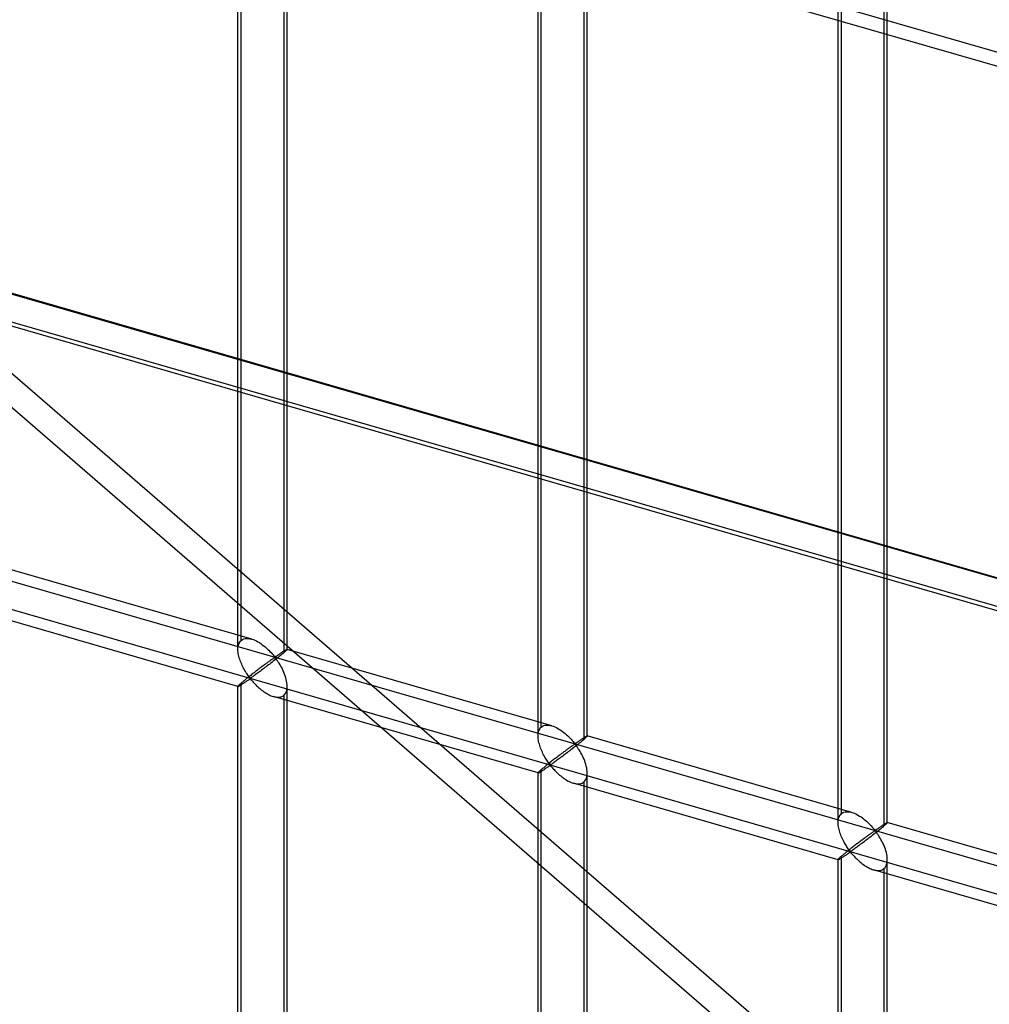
# Model space of a CAD drawing. Header units: millimetres. Extents: x -527 to 557, y -623 to 637.
# Tile 30 of 80: x -141 to -42, y 156 to 256. Entities that reach past the tile are written whole.
import ezdxf

# ---------------------------------------------------------------- set-up
doc = ezdxf.new("R2010")
doc.units = ezdxf.units.MM
doc.layers.add('MAIN-1', color=7, linetype='Continuous')
doc.layers.add('MAIN-2', color=7, linetype='Continuous')

msp = doc.modelspace()

# ---------------------------------------------------------------- linework, layer by layer
at = {"layer": 'MAIN-1'}
for p, q in [((261.54, 165.54), (-526.54, 393.04)), ((-470.25, 320.5), (205.25, 125.5))]:
    msp.add_line(p, q, dxfattribs=at)
at = {"layer": 'MAIN-2'}
for p, q in [((259.71, 164.63), (-519.71, 389.63)), ((207.75, 127.67), (-467.75, 322.67)), ((206.33, 128), (-464.84, 321.75)), ((-464.07, 318.3), (207.1, 124.55)), ((-118.66, 192.38), (-118.66, 310.59)), ((-118.33, 193.29), (-118.33, 310.93)), ((-113.66, 192.38), (-113.66, 310.59)), ((-114, 309.68), (-114, 192.04)), ((-237.24, 303.22), (-10.35, 106.72)), ((-87.84, 184.49), (-87.84, 302.12)), ((-12.48, 105.07), (-239.37, 301.57)), ((-88.17, 183.57), (-88.17, 301.79)), ((-83.17, 183.57), (-83.17, 301.79)), ((-83.51, 300.87), (-83.51, 183.24)), ((-57.34, 175.69), (-57.34, 293.32)), ((-57.68, 174.77), (-57.68, 292.99)), ((-53.02, 292.07), (-53.02, 174.44)), ((-52.68, 174.77), (-52.68, 292.99)), ((-175.9, 209.19), (555.9, -2.06)), ((526.54, 3.52), (-176.23, 206.4)), ((-117.27, 193.42), (-144.16, 201.18)), ((-118.66, 188.62), (-145.55, 196.38)), ((-118.53, 193.02), (-118.48, 193.12)), ((-118.48, 193.12), (-118.41, 193.21)), ((-118.41, 193.21), (-118.33, 193.29)), ((-118.33, 193.29), (-118.21, 193.37)), ((-118.21, 193.37), (-118.08, 193.44)), ((-118.08, 193.44), (-117.93, 193.47)), ((-117.93, 193.47), (-117.78, 193.49)), ((-117.78, 193.49), (-117.61, 193.49)), ((-117.61, 193.49), (-117.44, 193.46)), ((-117.44, 193.46), (-117.26, 193.42)), ((-117.26, 193.42), (-117.1, 193.37)), ((-117.1, 193.37), (-116.95, 193.3)), ((-116.95, 193.3), (-116.79, 193.23)), ((-116.79, 193.23), (-116.64, 193.15)), ((-116.64, 193.15), (-116.49, 193.06)), ((-116.49, 193.06), (-116.34, 192.96)), ((-118.66, 192.51), (-118.64, 192.65)), ((-118.66, 192.36), (-118.66, 192.51)), ((-118.66, 192.23), (-118.66, 192.36)), ((-118.65, 192.09), (-118.66, 192.23)), ((-118.63, 191.95), (-118.65, 192.09)), ((-118.64, 192.65), (-118.62, 192.78)), ((-118.62, 192.78), (-118.58, 192.9)), ((-118.58, 192.9), (-118.53, 193.02)), ((-116.34, 192.96), (-116.19, 192.85)), ((-116.19, 192.85), (-116.05, 192.74)), ((-116.05, 192.74), (-115.91, 192.63)), ((-115.91, 192.63), (-115.77, 192.51)), ((-115.77, 192.51), (-115.65, 192.4)), ((-115.65, 192.4), (-115.52, 192.28)), ((-115.52, 192.28), (-115.41, 192.16)), ((-115.41, 192.16), (-115.3, 192.05)), ((-115.3, 192.05), (-115.2, 191.93)), ((-114.28, 192.03), (-114.23, 192.06)), ((-114.23, 192.06), (-114.18, 192.09)), ((-114.18, 192.09), (-114.14, 192.12)), ((-114.14, 192.12), (-114.09, 192.15)), ((-114.09, 192.15), (-114.05, 192.18)), ((-114, 192.04), (-114.08, 191.97)), ((-114.05, 192.18), (-114.01, 192.2)), ((-114.01, 192.2), (-113.97, 192.23)), ((-113.94, 192.09), (-114, 192.04)), ((-113.97, 192.23), (-113.93, 192.25)), ((-113.89, 192.14), (-113.94, 192.09)), ((-113.93, 192.25), (-113.89, 192.27)), ((-113.89, 192.27), (-113.86, 192.29)), ((-113.84, 192.18), (-113.89, 192.14)), ((-113.86, 192.29), (-113.83, 192.31)), ((-113.8, 192.22), (-113.84, 192.18)), ((-113.83, 192.31), (-113.8, 192.33)), ((-113.8, 192.33), (-113.77, 192.34)), ((-113.76, 192.26), (-113.8, 192.22)), ((-113.77, 192.34), (-113.75, 192.36)), ((-113.73, 192.29), (-113.76, 192.26)), ((-113.75, 192.36), (-113.73, 192.37)), ((-113.73, 192.37), (-113.71, 192.37)), ((-113.71, 192.31), (-113.73, 192.29)), ((-113.71, 192.37), (-113.69, 192.38)), ((-113.69, 192.34), (-113.71, 192.31)), ((-113.69, 192.38), (-113.68, 192.38)), ((-113.67, 192.35), (-113.69, 192.34)), ((-113.68, 192.38), (-113.67, 192.38)), ((-113.67, 192.38), (-113.67, 192.38)), ((-113.67, 192.38), (-113.67, 192.38)), ((-113.67, 192.38), (-113.67, 192.38)), ((-113.67, 192.38), (-113.67, 192.38)), ((-113.67, 192.38), (-113.66, 192.38)), ((-113.66, 192.38), (-113.67, 192.37)), ((-86.78, 184.62), (-113.67, 192.38)), ((-113.67, 192.37), (-113.67, 192.35)), ((-113.66, 192.38), (-113.66, 192.38)), ((-118.6, 191.82), (-118.63, 191.95)), ((-118.57, 191.68), (-118.6, 191.82)), ((-118.53, 191.54), (-118.57, 191.68)), ((-118.49, 191.41), (-118.53, 191.54)), ((-118.45, 191.27), (-118.49, 191.41)), ((-118.4, 191.13), (-118.45, 191.27)), ((-118.34, 191), (-118.4, 191.13)), ((-115.66, 191.04), (-115.73, 190.99)), ((-115.6, 191.09), (-115.66, 191.04)), ((-115.53, 191.13), (-115.6, 191.09)), ((-115.46, 191.18), (-115.53, 191.13)), ((-115.4, 191.23), (-115.46, 191.18)), ((-115.34, 191.27), (-115.4, 191.23)), ((-115.28, 191.31), (-115.34, 191.27)), ((-115.19, 191.08), (-115.32, 190.98)), ((-115.23, 191.35), (-115.28, 191.31)), ((-115.17, 191.39), (-115.23, 191.35)), ((-115.2, 191.93), (-115.1, 191.83)), ((-115.07, 191.17), (-115.19, 191.08)), ((-115.12, 191.42), (-115.17, 191.39)), ((-115.07, 191.46), (-115.12, 191.42)), ((-115.1, 191.83), (-115.02, 191.73)), ((-115.03, 191.49), (-115.07, 191.46)), ((-114.94, 191.27), (-115.07, 191.17)), ((-114.98, 191.51), (-115.03, 191.49)), ((-115.02, 191.73), (-114.91, 191.64)), ((-114.91, 191.52), (-114.98, 191.51)), ((-114.82, 191.37), (-114.94, 191.27)), ((-114.91, 191.64), (-114.85, 191.65)), ((-114.81, 191.43), (-114.91, 191.52)), ((-114.85, 191.65), (-114.8, 191.68)), ((-114.7, 191.46), (-114.82, 191.37)), ((-114.73, 191.33), (-114.81, 191.43)), ((-114.8, 191.68), (-114.76, 191.7)), ((-114.76, 191.7), (-114.71, 191.73)), ((-114.65, 191.22), (-114.73, 191.33)), ((-114.71, 191.73), (-114.66, 191.77)), ((-114.58, 191.56), (-114.7, 191.46)), ((-114.66, 191.77), (-114.62, 191.8)), ((-114.57, 191.09), (-114.65, 191.22)), ((-114.62, 191.8), (-114.57, 191.83)), ((-114.47, 191.65), (-114.58, 191.56)), ((-114.57, 191.83), (-114.52, 191.86)), ((-114.48, 190.96), (-114.57, 191.09)), ((-114.52, 191.86), (-114.47, 191.9)), ((-114.47, 191.9), (-114.42, 191.93)), ((-114.36, 191.73), (-114.47, 191.65)), ((-114.42, 191.93), (-114.37, 191.96)), ((-114.37, 191.96), (-114.33, 191.99)), ((-114.26, 191.82), (-114.36, 191.73)), ((-114.33, 191.99), (-114.28, 192.03)), ((-114.17, 191.9), (-114.26, 191.82)), ((-114.08, 191.97), (-114.17, 191.9)), ((-118.28, 190.86), (-118.34, 191)), ((-118.22, 190.73), (-118.28, 190.86)), ((-118.16, 190.6), (-118.22, 190.73)), ((-118.1, 190.48), (-118.16, 190.6)), ((-118.03, 190.36), (-118.1, 190.48)), ((-117.96, 190.24), (-118.03, 190.36)), ((-117.9, 190.12), (-117.96, 190.24)), ((-117.83, 190.01), (-117.9, 190.12)), ((-116.93, 190.08), (-117.02, 190.01)), ((-116.85, 190.15), (-116.93, 190.08)), ((-116.77, 190.21), (-116.85, 190.15)), ((-116.68, 190.27), (-116.77, 190.21)), ((-116.6, 190.34), (-116.68, 190.27)), ((-116.51, 190.4), (-116.6, 190.34)), ((-116.48, 190.1), (-116.58, 190.02)), ((-116.43, 190.46), (-116.51, 190.4)), ((-116.37, 190.18), (-116.48, 190.1)), ((-116.35, 190.53), (-116.43, 190.46)), ((-116.26, 190.26), (-116.37, 190.18)), ((-116.27, 190.59), (-116.35, 190.53)), ((-116.19, 190.65), (-116.27, 190.59)), ((-116.15, 190.35), (-116.26, 190.26)), ((-116.11, 190.71), (-116.19, 190.65)), ((-116.03, 190.43), (-116.15, 190.35)), ((-116.03, 190.77), (-116.11, 190.71)), ((-115.95, 190.82), (-116.03, 190.77)), ((-115.92, 190.52), (-116.03, 190.43)), ((-115.88, 190.88), (-115.95, 190.82)), ((-115.8, 190.61), (-115.92, 190.52)), ((-115.8, 190.93), (-115.88, 190.88)), ((-115.73, 190.99), (-115.8, 190.93)), ((-115.68, 190.7), (-115.8, 190.61)), ((-115.56, 190.79), (-115.68, 190.7)), ((-115.44, 190.88), (-115.56, 190.79)), ((-115.32, 190.98), (-115.44, 190.88)), ((-114.39, 190.82), (-114.48, 190.96)), ((-114.31, 190.67), (-114.39, 190.82)), ((-114.22, 190.52), (-114.31, 190.67)), ((-114.14, 190.36), (-114.22, 190.52)), ((-114.07, 190.19), (-114.14, 190.36)), ((-113.99, 190.02), (-114.07, 190.19)), ((-118.21, 189.06), (-118.27, 189.01)), ((-118.15, 189.11), (-118.21, 189.06)), ((-118.08, 189.17), (-118.15, 189.11)), ((-118.01, 189.22), (-118.08, 189.17)), ((-118.03, 188.99), (-117.96, 189.03)), ((-117.94, 189.28), (-118.01, 189.22)), ((-117.96, 189.03), (-117.89, 189.08)), ((-117.87, 189.35), (-117.94, 189.28)), ((-117.89, 189.08), (-117.82, 189.13)), ((-117.79, 189.41), (-117.87, 189.35)), ((-117.76, 189.91), (-117.83, 190.01)), ((-117.82, 189.13), (-117.75, 189.17)), ((-117.71, 189.47), (-117.79, 189.41)), ((-117.69, 189.81), (-117.76, 189.91)), ((-117.75, 189.17), (-117.69, 189.22)), ((-117.62, 189.54), (-117.71, 189.47)), ((-117.63, 189.72), (-117.69, 189.81)), ((-117.69, 189.22), (-117.62, 189.26)), ((-117.56, 189.63), (-117.63, 189.72)), ((-117.54, 189.61), (-117.62, 189.54)), ((-117.62, 189.26), (-117.56, 189.3)), ((-117.5, 189.55), (-117.56, 189.63)), ((-117.56, 189.3), (-117.5, 189.34)), ((-117.46, 189.67), (-117.54, 189.61)), ((-117.42, 189.48), (-117.5, 189.55)), ((-117.5, 189.34), (-117.41, 189.36)), ((-117.37, 189.74), (-117.46, 189.67)), ((-117.33, 189.5), (-117.42, 189.48)), ((-117.41, 189.36), (-117.33, 189.29)), ((-117.28, 189.81), (-117.37, 189.74)), ((-117.26, 189.54), (-117.33, 189.5)), ((-117.33, 189.29), (-117.26, 189.22)), ((-117.19, 189.88), (-117.28, 189.81)), ((-117.19, 189.58), (-117.26, 189.54)), ((-117.26, 189.22), (-117.19, 189.14)), ((-117.11, 189.95), (-117.19, 189.88)), ((-117.12, 189.63), (-117.19, 189.58)), ((-117.19, 189.14), (-117.12, 189.05)), ((-117.04, 189.69), (-117.12, 189.63)), ((-117.12, 189.05), (-117.04, 188.97)), ((-117.02, 190.01), (-117.11, 189.95)), ((-116.96, 189.75), (-117.04, 189.69)), ((-116.87, 189.81), (-116.96, 189.75)), ((-116.78, 189.88), (-116.87, 189.81)), ((-116.68, 189.95), (-116.78, 189.88)), ((-116.58, 190.02), (-116.68, 189.95)), ((-113.92, 189.85), (-113.99, 190.02)), ((-113.86, 189.68), (-113.92, 189.85)), ((-113.81, 189.5), (-113.86, 189.68)), ((-113.76, 189.33), (-113.81, 189.5)), ((-113.72, 189.16), (-113.76, 189.33)), ((-113.69, 188.98), (-113.72, 189.16)), ((-118.64, 188.66), (-118.66, 188.64)), ((-118.66, 188.64), (-118.66, 188.62)), ((-118.66, 70.41), (-118.66, 188.63)), ((-118.66, 188.62), (-118.66, 188.62)), ((-118.66, 188.62), (-118.66, 188.62)), ((-118.66, 188.62), (-118.66, 188.62)), ((-118.66, 188.62), (-118.66, 188.62)), ((-118.66, 188.62), (-118.66, 188.62)), ((-118.66, 188.62), (-118.66, 188.62)), ((-118.66, 188.62), (-118.64, 188.62)), ((-118.62, 188.69), (-118.64, 188.66)), ((-118.64, 188.62), (-118.62, 188.62)), ((-118.58, 188.73), (-118.62, 188.69)), ((-118.62, 188.62), (-118.6, 188.64)), ((-118.6, 188.64), (-118.57, 188.65)), ((-118.53, 188.77), (-118.58, 188.73)), ((-118.57, 188.65), (-118.53, 188.67)), ((-118.48, 188.83), (-118.53, 188.77)), ((-118.53, 188.67), (-118.49, 188.69)), ((-118.49, 188.69), (-118.44, 188.72)), ((-118.41, 188.89), (-118.48, 188.83)), ((-118.44, 188.72), (-118.39, 188.75)), ((-118.33, 188.96), (-118.41, 188.89)), ((-118.39, 188.75), (-118.34, 188.79)), ((-118.34, 188.79), (-118.28, 188.82)), ((-118.27, 189.01), (-118.33, 188.96)), ((-118.33, 71.33), (-118.33, 188.96)), ((-118.28, 188.82), (-118.22, 188.86)), ((-118.22, 188.86), (-118.16, 188.9)), ((-118.16, 188.9), (-118.09, 188.95)), ((-118.09, 188.95), (-118.03, 188.99)), ((-117.04, 188.97), (-116.95, 188.88)), ((-116.95, 188.88), (-116.86, 188.78)), ((-116.86, 188.78), (-116.77, 188.69)), ((-116.77, 188.69), (-116.67, 188.6)), ((-116.67, 188.6), (-116.58, 188.51)), ((-116.58, 188.51), (-116.47, 188.42)), ((-116.47, 188.42), (-116.37, 188.33)), ((-116.37, 188.33), (-116.26, 188.24)), ((-116.26, 188.24), (-116.14, 188.15)), ((-116.14, 188.15), (-116.03, 188.07)), ((-116.03, 188.07), (-115.91, 187.99)), ((-113.81, 187.95), (-113.74, 188.1)), ((-113.74, 188.1), (-113.7, 188.27)), ((-113.7, 188.27), (-113.67, 188.45)), ((-113.67, 188.81), (-113.69, 188.98)), ((-113.66, 188.64), (-113.67, 188.81)), ((-113.67, 188.45), (-113.66, 188.64)), ((-113.66, 70.41), (-113.66, 188.63)), ((-115.91, 187.99), (-115.79, 187.92)), ((-115.79, 187.92), (-115.67, 187.85)), ((-115.67, 187.85), (-115.56, 187.78)), ((-115.56, 187.78), (-115.44, 187.72)), ((-115.44, 187.72), (-115.31, 187.67)), ((-115.31, 187.67), (-115.19, 187.62)), ((-115.19, 187.62), (-115.06, 187.58)), ((-115.06, 187.58), (-114.93, 187.55)), ((-88.17, 179.82), (-115.06, 187.58)), ((-114.93, 187.55), (-114.79, 187.52)), ((-114.79, 187.52), (-114.66, 187.51)), ((-114.66, 187.51), (-114.53, 187.51)), ((-114.53, 187.51), (-114.41, 187.52)), ((-114.41, 187.52), (-114.29, 187.55)), ((-114.29, 187.55), (-114.19, 187.59)), ((-114.19, 187.59), (-114.09, 187.64)), ((-114.09, 187.64), (-114, 187.71)), ((-114, 187.71), (-113.9, 187.82)), ((-114, 187.71), (-114, 70.08)), ((-113.9, 187.82), (-113.81, 187.95)), ((-88.13, 183.98), (-88.09, 184.1)), ((-88.09, 184.1), (-88.04, 184.21)), ((-88.04, 184.21), (-87.98, 184.32)), ((-87.98, 184.32), (-87.92, 184.41)), ((-87.92, 184.41), (-87.84, 184.49)), ((-87.84, 184.49), (-87.72, 184.57)), ((-87.72, 184.57), (-87.59, 184.63)), ((-87.59, 184.63), (-87.44, 184.67)), ((-87.44, 184.67), (-87.29, 184.69)), ((-87.29, 184.69), (-87.12, 184.69)), ((-87.12, 184.69), (-86.95, 184.66)), ((-86.95, 184.66), (-86.77, 184.62)), ((-86.77, 184.62), (-86.61, 184.56)), ((-86.61, 184.56), (-86.45, 184.5)), ((-86.45, 184.5), (-86.3, 184.43)), ((-86.3, 184.43), (-86.15, 184.35)), ((-86.15, 184.35), (-86, 184.25)), ((-86, 184.25), (-85.85, 184.16)), ((-85.85, 184.16), (-85.7, 184.05)), ((-85.7, 184.05), (-85.55, 183.94)), ((-88.17, 183.71), (-88.15, 183.84)), ((-88.17, 183.56), (-88.17, 183.71)), ((-88.17, 183.43), (-88.17, 183.56)), ((-88.15, 183.29), (-88.17, 183.43)), ((-88.15, 183.84), (-88.13, 183.98)), ((-88.13, 183.15), (-88.15, 183.29)), ((-88.11, 183.01), (-88.13, 183.15)), ((-85.55, 183.94), (-85.42, 183.83)), ((-85.42, 183.83), (-85.28, 183.71)), ((-85.28, 183.71), (-85.15, 183.59)), ((-85.15, 183.59), (-85.03, 183.48)), ((-85.03, 183.48), (-84.92, 183.36)), ((-84.92, 183.36), (-84.81, 183.24)), ((-84.81, 183.24), (-84.71, 183.13)), ((-84.71, 183.13), (-84.61, 183.03)), ((-84.08, 183.03), (-84.03, 183.06)), ((-84.03, 183.06), (-83.98, 183.09)), ((-83.98, 183.09), (-83.93, 183.13)), ((-83.93, 183.13), (-83.88, 183.16)), ((-83.88, 183.16), (-83.83, 183.19)), ((-83.83, 183.19), (-83.79, 183.22)), ((-83.79, 183.22), (-83.74, 183.26)), ((-83.68, 183.1), (-83.77, 183.02)), ((-83.74, 183.26), (-83.69, 183.29)), ((-83.69, 183.29), (-83.65, 183.32)), ((-83.59, 183.17), (-83.68, 183.1)), ((-83.65, 183.32), (-83.6, 183.35)), ((-83.6, 183.35), (-83.56, 183.37)), ((-83.51, 183.24), (-83.59, 183.17)), ((-83.56, 183.37), (-83.52, 183.4)), ((-83.52, 183.4), (-83.48, 183.43)), ((-83.45, 183.29), (-83.51, 183.24)), ((-83.48, 183.43), (-83.44, 183.45)), ((-83.4, 183.34), (-83.45, 183.29)), ((-83.44, 183.45), (-83.4, 183.47)), ((-83.4, 183.47), (-83.37, 183.49)), ((-83.35, 183.38), (-83.4, 183.34)), ((-83.37, 183.49), (-83.34, 183.51)), ((-83.31, 183.42), (-83.35, 183.38)), ((-83.34, 183.51), (-83.31, 183.53)), ((-83.31, 183.53), (-83.28, 183.54)), ((-83.27, 183.46), (-83.31, 183.42)), ((-83.28, 183.54), (-83.26, 183.55)), ((-83.24, 183.49), (-83.27, 183.46)), ((-83.26, 183.55), (-83.23, 183.56)), ((-83.21, 183.51), (-83.24, 183.49)), ((-83.23, 183.56), (-83.22, 183.57)), ((-83.22, 183.57), (-83.2, 183.58)), ((-83.2, 183.53), (-83.21, 183.51)), ((-83.2, 183.58), (-83.19, 183.58)), ((-83.18, 183.55), (-83.2, 183.53)), ((-83.19, 183.58), (-83.18, 183.58)), ((-83.18, 183.58), (-83.18, 183.58)), ((-83.18, 183.58), (-83.18, 183.58)), ((-83.18, 183.58), (-83.17, 183.58)), ((-56.29, 175.82), (-83.18, 183.58)), ((-83.17, 183.57), (-83.18, 183.55)), ((-83.17, 183.58), (-83.17, 183.58)), ((-83.17, 183.58), (-83.17, 183.58)), ((-83.17, 183.58), (-83.17, 183.57)), ((-83.17, 183.57), (-83.17, 183.57)), ((-88.08, 182.88), (-88.11, 183.01)), ((-88.04, 182.74), (-88.08, 182.88)), ((-88, 182.6), (-88.04, 182.74)), ((-87.96, 182.47), (-88, 182.6)), ((-87.91, 182.33), (-87.96, 182.47)), ((-87.85, 182.19), (-87.91, 182.33)), ((-87.79, 182.06), (-87.85, 182.19)), ((-87.73, 181.93), (-87.79, 182.06)), ((-85.39, 182.08), (-85.46, 182.02)), ((-85.31, 182.13), (-85.39, 182.08)), ((-85.24, 182.18), (-85.31, 182.13)), ((-85.17, 182.23), (-85.24, 182.18)), ((-85.1, 182.28), (-85.17, 182.23)), ((-85.04, 182.33), (-85.1, 182.28)), ((-84.95, 182.08), (-85.07, 181.99)), ((-84.97, 182.38), (-85.04, 182.33)), ((-84.91, 182.43), (-84.97, 182.38)), ((-84.83, 182.18), (-84.95, 182.08)), ((-84.85, 182.47), (-84.91, 182.43)), ((-84.79, 182.51), (-84.85, 182.47)), ((-84.7, 182.27), (-84.83, 182.18)), ((-84.74, 182.55), (-84.79, 182.51)), ((-84.68, 182.59), (-84.74, 182.55)), ((-84.58, 182.37), (-84.7, 182.27)), ((-84.63, 182.62), (-84.68, 182.59)), ((-84.58, 182.65), (-84.63, 182.62)), ((-84.61, 183.03), (-84.53, 182.93)), ((-84.53, 182.68), (-84.58, 182.65)), ((-84.45, 182.47), (-84.58, 182.37)), ((-84.53, 182.93), (-84.42, 182.84)), ((-84.49, 182.71), (-84.53, 182.68)), ((-84.42, 182.72), (-84.49, 182.71)), ((-84.33, 182.56), (-84.45, 182.47)), ((-84.42, 182.84), (-84.36, 182.85)), ((-84.32, 182.63), (-84.42, 182.72)), ((-84.36, 182.85), (-84.31, 182.87)), ((-84.21, 182.66), (-84.33, 182.56)), ((-84.24, 182.53), (-84.32, 182.63)), ((-84.31, 182.87), (-84.27, 182.9)), ((-84.27, 182.9), (-84.22, 182.93)), ((-84.16, 182.41), (-84.24, 182.53)), ((-84.22, 182.93), (-84.17, 182.96)), ((-84.09, 182.75), (-84.21, 182.66)), ((-84.17, 182.96), (-84.13, 183)), ((-84.08, 182.29), (-84.16, 182.41)), ((-84.13, 183), (-84.08, 183.03)), ((-83.98, 182.84), (-84.09, 182.75)), ((-83.99, 182.16), (-84.08, 182.29)), ((-83.9, 182.02), (-83.99, 182.16)), ((-83.87, 182.93), (-83.98, 182.84)), ((-83.77, 183.02), (-83.87, 182.93)), ((-87.67, 181.8), (-87.73, 181.93)), ((-87.61, 181.68), (-87.67, 181.8)), ((-87.54, 181.55), (-87.61, 181.68)), ((-87.47, 181.44), (-87.54, 181.55)), ((-87.4, 181.32), (-87.47, 181.44)), ((-87.34, 181.21), (-87.4, 181.32)), ((-87.27, 181.11), (-87.34, 181.21)), ((-87.2, 181.01), (-87.27, 181.11)), ((-86.7, 181.08), (-86.79, 181.01)), ((-86.62, 181.14), (-86.7, 181.08)), ((-86.53, 181.21), (-86.62, 181.14)), ((-86.44, 181.28), (-86.53, 181.21)), ((-86.36, 181.34), (-86.44, 181.28)), ((-86.29, 181.08), (-86.38, 181.01)), ((-86.27, 181.41), (-86.36, 181.34)), ((-86.19, 181.15), (-86.29, 181.08)), ((-86.19, 181.47), (-86.27, 181.41)), ((-86.11, 181.54), (-86.19, 181.47)), ((-86.09, 181.22), (-86.19, 181.15)), ((-86.02, 181.6), (-86.11, 181.54)), ((-85.99, 181.3), (-86.09, 181.22)), ((-85.94, 181.66), (-86.02, 181.6)), ((-85.88, 181.38), (-85.99, 181.3)), ((-85.86, 181.72), (-85.94, 181.66)), ((-85.77, 181.46), (-85.88, 181.38)), ((-85.78, 181.79), (-85.86, 181.72)), ((-85.7, 181.85), (-85.78, 181.79)), ((-85.66, 181.54), (-85.77, 181.46)), ((-85.62, 181.91), (-85.7, 181.85)), ((-85.54, 181.63), (-85.66, 181.54)), ((-85.54, 181.96), (-85.62, 181.91)), ((-85.46, 182.02), (-85.54, 181.96)), ((-85.43, 181.72), (-85.54, 181.63)), ((-85.31, 181.81), (-85.43, 181.72)), ((-85.19, 181.9), (-85.31, 181.81)), ((-85.07, 181.99), (-85.19, 181.9)), ((-83.82, 181.87), (-83.9, 182.02)), ((-83.73, 181.71), (-83.82, 181.87)), ((-83.65, 181.55), (-83.73, 181.71)), ((-83.57, 181.39), (-83.65, 181.55)), ((-83.5, 181.22), (-83.57, 181.39)), ((-83.43, 181.05), (-83.5, 181.22)), ((-83.37, 180.88), (-83.43, 181.05)), ((-87.92, 180.09), (-87.98, 180.03)), ((-87.84, 180.16), (-87.92, 180.09)), ((-87.78, 180.21), (-87.84, 180.16)), ((-87.84, 62.52), (-87.84, 180.16)), ((-87.79, 180.02), (-87.73, 180.06)), ((-87.72, 180.26), (-87.78, 180.21)), ((-87.73, 180.06), (-87.66, 180.1)), ((-87.66, 180.31), (-87.72, 180.26)), ((-87.59, 180.36), (-87.66, 180.31)), ((-87.66, 180.1), (-87.6, 180.14)), ((-87.6, 180.14), (-87.53, 180.19)), ((-87.52, 180.42), (-87.59, 180.36)), ((-87.53, 180.19), (-87.47, 180.23)), ((-87.45, 180.48), (-87.52, 180.42)), ((-87.47, 180.23), (-87.4, 180.28)), ((-87.37, 180.54), (-87.45, 180.48)), ((-87.4, 180.28), (-87.33, 180.33)), ((-87.3, 180.61), (-87.37, 180.54)), ((-87.33, 180.33), (-87.26, 180.37)), ((-87.22, 180.67), (-87.3, 180.61)), ((-87.26, 180.37), (-87.2, 180.42)), ((-87.13, 180.74), (-87.22, 180.67)), ((-87.14, 180.92), (-87.2, 181.01)), ((-87.2, 180.42), (-87.13, 180.46)), ((-87.07, 180.83), (-87.14, 180.92)), ((-87.05, 180.8), (-87.13, 180.74)), ((-87.13, 180.46), (-87.07, 180.5)), ((-87.01, 180.75), (-87.07, 180.83)), ((-87.07, 180.5), (-87, 180.54)), ((-86.96, 180.87), (-87.05, 180.8)), ((-86.93, 180.68), (-87.01, 180.75)), ((-87, 180.54), (-86.92, 180.56)), ((-86.88, 180.94), (-86.96, 180.87)), ((-86.84, 180.69), (-86.93, 180.68)), ((-86.92, 180.56), (-86.84, 180.49)), ((-86.79, 181.01), (-86.88, 180.94)), ((-86.77, 180.73), (-86.84, 180.69)), ((-86.84, 180.49), (-86.77, 180.41)), ((-86.7, 180.78), (-86.77, 180.73)), ((-86.77, 180.41), (-86.7, 180.33)), ((-86.63, 180.83), (-86.7, 180.78)), ((-86.7, 180.33), (-86.62, 180.25)), ((-86.55, 180.89), (-86.63, 180.83)), ((-86.62, 180.25), (-86.54, 180.16)), ((-86.47, 180.95), (-86.55, 180.89)), ((-86.54, 180.16), (-86.46, 180.07)), ((-86.38, 181.01), (-86.47, 180.95)), ((-86.46, 180.07), (-86.37, 179.98)), ((-83.31, 180.7), (-83.37, 180.88)), ((-83.27, 180.53), (-83.31, 180.7)), ((-83.23, 180.36), (-83.27, 180.53)), ((-83.2, 180.18), (-83.23, 180.36)), ((-83.18, 180.01), (-83.2, 180.18)), ((-88.15, 179.86), (-88.17, 179.84)), ((-88.17, 179.84), (-88.17, 179.82)), ((-88.17, 179.82), (-88.17, 179.82)), ((-88.17, 179.82), (-88.17, 179.82)), ((-88.17, 179.82), (-88.17, 179.82)), ((-88.17, 179.82), (-88.17, 179.82)), ((-88.17, 179.82), (-88.17, 179.82)), ((-88.17, 179.82), (-88.16, 179.82)), ((-88.17, 61.61), (-88.17, 179.82)), ((-88.16, 179.82), (-88.15, 179.82)), ((-88.13, 179.89), (-88.15, 179.86)), ((-88.15, 179.82), (-88.13, 179.82)), ((-88.09, 179.93), (-88.13, 179.89)), ((-88.13, 179.82), (-88.11, 179.83)), ((-88.11, 179.83), (-88.07, 179.85)), ((-88.04, 179.97), (-88.09, 179.93)), ((-88.07, 179.85), (-88.04, 179.87)), ((-87.98, 180.03), (-88.04, 179.97)), ((-88.04, 179.87), (-88, 179.89)), ((-88, 179.89), (-87.95, 179.92)), ((-87.95, 179.92), (-87.9, 179.95)), ((-87.9, 179.95), (-87.85, 179.98)), ((-87.85, 179.98), (-87.79, 180.02)), ((-86.37, 179.98), (-86.28, 179.89)), ((-86.28, 179.89), (-86.18, 179.8)), ((-86.18, 179.8), (-86.08, 179.71)), ((-86.08, 179.71), (-85.98, 179.61)), ((-85.98, 179.61), (-85.87, 179.52)), ((-85.87, 179.52), (-85.76, 179.44)), ((-85.76, 179.44), (-85.65, 179.35)), ((-85.65, 179.35), (-85.54, 179.27)), ((-85.54, 179.27), (-85.42, 179.19)), ((-85.42, 179.19), (-85.3, 179.11)), ((-85.3, 179.11), (-85.18, 179.04)), ((-85.18, 179.04), (-85.06, 178.98)), ((-83.4, 179.02), (-83.32, 179.15)), ((-83.32, 179.15), (-83.25, 179.3)), ((-83.25, 179.3), (-83.21, 179.46)), ((-83.21, 179.46), (-83.18, 179.64)), ((-83.17, 179.84), (-83.18, 180.01)), ((-83.18, 179.64), (-83.17, 179.84)), ((-83.17, 61.61), (-83.17, 179.82)), ((-85.06, 178.98), (-84.94, 178.92)), ((-84.94, 178.92), (-84.82, 178.87)), ((-84.82, 178.87), (-84.7, 178.82)), ((-84.7, 178.82), (-84.57, 178.78)), ((-84.57, 178.78), (-84.44, 178.74)), ((-57.67, 171.01), (-84.56, 178.78)), ((-84.44, 178.74), (-84.3, 178.72)), ((-84.3, 178.72), (-84.17, 178.71)), ((-84.17, 178.71), (-84.04, 178.71)), ((-84.04, 178.71), (-83.92, 178.72)), ((-83.92, 178.72), (-83.8, 178.75)), ((-83.8, 178.75), (-83.7, 178.79)), ((-83.7, 178.79), (-83.6, 178.84)), ((-83.6, 178.84), (-83.51, 178.91)), ((-83.51, 178.91), (-83.4, 179.02)), ((-83.51, 178.91), (-83.51, 61.27)), ((-57.68, 174.9), (-57.66, 175.04)), ((-57.66, 175.04), (-57.64, 175.17)), ((-57.64, 175.17), (-57.6, 175.3)), ((-57.6, 175.3), (-57.55, 175.41)), ((-57.55, 175.41), (-57.49, 175.52)), ((-57.49, 175.52), (-57.42, 175.61)), ((-57.42, 175.61), (-57.34, 175.69)), ((-57.34, 175.69), (-57.23, 175.77)), ((-57.23, 175.77), (-57.1, 175.83)), ((-57.1, 175.83), (-56.95, 175.87)), ((-56.95, 175.87), (-56.79, 175.89)), ((-56.79, 175.89), (-56.63, 175.88)), ((-56.63, 175.88), (-56.46, 175.86)), ((-56.46, 175.86), (-56.28, 175.82)), ((-56.28, 175.82), (-56.12, 175.76)), ((-56.12, 175.76), (-55.96, 175.7)), ((-55.96, 175.7), (-55.81, 175.63)), ((-55.81, 175.63), (-55.66, 175.54)), ((-55.66, 175.54), (-55.5, 175.45)), ((-55.5, 175.45), (-55.35, 175.35)), ((-55.35, 175.35), (-55.21, 175.25)), ((-55.21, 175.25), (-55.06, 175.14)), ((-55.06, 175.14), (-54.92, 175.03)), ((-57.68, 174.76), (-57.68, 174.9)), ((-57.67, 174.62), (-57.68, 174.76)), ((-57.66, 174.49), (-57.67, 174.62)), ((-57.64, 174.35), (-57.66, 174.49)), ((-57.62, 174.21), (-57.64, 174.35)), ((-57.59, 174.07), (-57.62, 174.21)), ((-57.55, 173.94), (-57.59, 174.07)), ((-54.92, 175.03), (-54.79, 174.91)), ((-54.79, 174.91), (-54.66, 174.79)), ((-54.66, 174.79), (-54.54, 174.67)), ((-54.54, 174.67), (-54.42, 174.56)), ((-54.42, 174.56), (-54.32, 174.44)), ((-54.32, 174.44), (-54.22, 174.33)), ((-54.22, 174.33), (-54.12, 174.22)), ((-54.12, 174.22), (-54.03, 174.13)), ((-54.03, 174.13), (-53.93, 174.04)), ((-53.93, 174.04), (-53.87, 174.05)), ((-53.87, 174.05), (-53.82, 174.07)), ((-53.82, 174.07), (-53.77, 174.1)), ((-53.77, 174.1), (-53.73, 174.13)), ((-53.73, 174.13), (-53.68, 174.16)), ((-53.68, 174.16), (-53.63, 174.19)), ((-53.63, 174.19), (-53.59, 174.23)), ((-53.49, 174.04), (-53.6, 173.95)), ((-53.59, 174.23), (-53.54, 174.26)), ((-53.54, 174.26), (-53.49, 174.29)), ((-53.49, 174.29), (-53.44, 174.32)), ((-53.38, 174.13), (-53.49, 174.04)), ((-53.44, 174.32), (-53.39, 174.36)), ((-53.39, 174.36), (-53.34, 174.39)), ((-53.28, 174.21), (-53.38, 174.13)), ((-53.34, 174.39), (-53.3, 174.42)), ((-53.3, 174.42), (-53.25, 174.45)), ((-53.18, 174.29), (-53.28, 174.21)), ((-53.25, 174.45), (-53.2, 174.48)), ((-53.2, 174.48), (-53.16, 174.51)), ((-53.1, 174.37), (-53.18, 174.29)), ((-53.16, 174.51), (-53.11, 174.54)), ((-53.11, 174.54), (-53.07, 174.57)), ((-53.02, 174.44), (-53.1, 174.37)), ((-53.07, 174.57), (-53.03, 174.6)), ((-53.03, 174.6), (-52.99, 174.62)), ((-52.96, 174.49), (-53.02, 174.44)), ((-52.99, 174.62), (-52.95, 174.65)), ((-52.9, 174.54), (-52.96, 174.49)), ((-52.95, 174.65), (-52.91, 174.67)), ((-52.91, 174.67), (-52.88, 174.69)), ((-52.86, 174.58), (-52.9, 174.54)), ((-52.88, 174.69), (-52.84, 174.71)), ((-52.81, 174.62), (-52.86, 174.58)), ((-52.84, 174.71), (-52.82, 174.73)), ((-52.82, 174.73), (-52.79, 174.74)), ((-52.78, 174.65), (-52.81, 174.62)), ((-52.79, 174.74), (-52.76, 174.75)), ((-52.75, 174.68), (-52.78, 174.65)), ((-52.76, 174.75), (-52.74, 174.76)), ((-52.72, 174.71), (-52.75, 174.68)), ((-52.74, 174.76), (-52.72, 174.77)), ((-52.72, 174.77), (-52.71, 174.78)), ((-52.7, 174.73), (-52.72, 174.71)), ((-52.71, 174.78), (-52.7, 174.78)), ((-52.7, 174.78), (-52.69, 174.78)), ((-52.69, 174.75), (-52.7, 174.73)), ((-52.69, 174.78), (-52.69, 174.78)), ((-52.69, 174.78), (-52.68, 174.78)), ((-25.8, 167.02), (-52.69, 174.78)), ((-52.68, 174.76), (-52.69, 174.75)), ((-52.68, 174.78), (-52.68, 174.78)), ((-52.68, 174.78), (-52.68, 174.78)), ((-52.68, 174.78), (-52.68, 174.77)), ((-52.68, 174.77), (-52.68, 174.77)), ((-52.68, 174.77), (-52.68, 174.76)), ((-57.51, 173.8), (-57.55, 173.94)), ((-57.46, 173.66), (-57.51, 173.8)), ((-57.41, 173.53), (-57.46, 173.66)), ((-57.36, 173.39), (-57.41, 173.53)), ((-57.3, 173.26), (-57.36, 173.39)), ((-57.24, 173.13), (-57.3, 173.26)), ((-57.18, 173), (-57.24, 173.13)), ((-55.2, 173.04), (-55.28, 172.98)), ((-55.13, 173.1), (-55.2, 173.04)), ((-55.05, 173.16), (-55.13, 173.1)), ((-54.97, 173.22), (-55.05, 173.16)), ((-54.9, 173.27), (-54.97, 173.22)), ((-54.82, 173.33), (-54.9, 173.27)), ((-54.75, 173.38), (-54.82, 173.33)), ((-54.7, 173.1), (-54.82, 173.01)), ((-54.68, 173.43), (-54.75, 173.38)), ((-54.58, 173.19), (-54.7, 173.1)), ((-54.61, 173.48), (-54.68, 173.43)), ((-54.55, 173.53), (-54.61, 173.48)), ((-54.46, 173.28), (-54.58, 173.19)), ((-54.48, 173.58), (-54.55, 173.53)), ((-54.42, 173.62), (-54.48, 173.58)), ((-54.33, 173.37), (-54.46, 173.28)), ((-54.36, 173.67), (-54.42, 173.62)), ((-54.3, 173.71), (-54.36, 173.67)), ((-54.21, 173.47), (-54.33, 173.37)), ((-54.24, 173.75), (-54.3, 173.71)), ((-54.19, 173.78), (-54.24, 173.75)), ((-54.09, 173.57), (-54.21, 173.47)), ((-54.14, 173.82), (-54.19, 173.78)), ((-54.09, 173.85), (-54.14, 173.82)), ((-54.04, 173.88), (-54.09, 173.85)), ((-53.96, 173.67), (-54.09, 173.57)), ((-53.99, 173.91), (-54.04, 173.88)), ((-53.93, 173.92), (-53.99, 173.91)), ((-53.84, 173.76), (-53.96, 173.67)), ((-53.83, 173.83), (-53.93, 173.92)), ((-53.72, 173.86), (-53.84, 173.76)), ((-53.75, 173.73), (-53.83, 173.83)), ((-53.67, 173.61), (-53.75, 173.73)), ((-53.6, 173.95), (-53.72, 173.86)), ((-53.58, 173.49), (-53.67, 173.61)), ((-53.5, 173.35), (-53.58, 173.49)), ((-53.41, 173.21), (-53.5, 173.35)), ((-53.33, 173.07), (-53.41, 173.21)), ((-53.24, 172.91), (-53.33, 173.07)), ((-57.11, 172.87), (-57.18, 173)), ((-57.05, 172.75), (-57.11, 172.87)), ((-56.98, 172.63), (-57.05, 172.75)), ((-56.91, 172.52), (-56.98, 172.63)), ((-56.84, 172.41), (-56.91, 172.52)), ((-56.78, 172.31), (-56.84, 172.41)), ((-56.71, 172.21), (-56.78, 172.31)), ((-56.65, 172.11), (-56.71, 172.21)), ((-56.58, 172.03), (-56.65, 172.11)), ((-56.52, 171.95), (-56.58, 172.03)), ((-56.47, 172.07), (-56.56, 172)), ((-56.39, 172.14), (-56.47, 172.07)), ((-56.3, 172.21), (-56.39, 172.14)), ((-56.21, 172.27), (-56.3, 172.21)), ((-56.12, 172.34), (-56.21, 172.27)), ((-56.14, 172.03), (-56.21, 171.98)), ((-56.06, 172.09), (-56.14, 172.03)), ((-56.04, 172.41), (-56.12, 172.34)), ((-55.98, 172.15), (-56.06, 172.09)), ((-55.95, 172.48), (-56.04, 172.41)), ((-55.89, 172.21), (-55.98, 172.15)), ((-55.87, 172.54), (-55.95, 172.48)), ((-55.79, 172.28), (-55.89, 172.21)), ((-55.78, 172.61), (-55.87, 172.54)), ((-55.7, 172.35), (-55.79, 172.28)), ((-55.7, 172.67), (-55.78, 172.61)), ((-55.62, 172.73), (-55.7, 172.67)), ((-55.6, 172.42), (-55.7, 172.35)), ((-55.53, 172.8), (-55.62, 172.73)), ((-55.5, 172.5), (-55.6, 172.42)), ((-55.45, 172.86), (-55.53, 172.8)), ((-55.39, 172.58), (-55.5, 172.5)), ((-55.37, 172.92), (-55.45, 172.86)), ((-55.28, 172.66), (-55.39, 172.58)), ((-55.28, 172.98), (-55.37, 172.92)), ((-55.17, 172.74), (-55.28, 172.66)), ((-55.05, 172.83), (-55.17, 172.74)), ((-54.93, 172.92), (-55.05, 172.83)), ((-54.82, 173.01), (-54.93, 172.92)), ((-53.16, 172.75), (-53.24, 172.91)), ((-53.08, 172.59), (-53.16, 172.75)), ((-53.01, 172.42), (-53.08, 172.59)), ((-52.94, 172.25), (-53.01, 172.42)), ((-52.88, 172.07), (-52.94, 172.25)), ((-52.82, 171.9), (-52.88, 172.07)), ((-57.66, 171.06), (-57.68, 171.03)), ((-57.68, 171.03), (-57.68, 171.02)), ((-57.64, 171.09), (-57.66, 171.06)), ((-57.6, 171.12), (-57.64, 171.09)), ((-57.64, 171.02), (-57.61, 171.03)), ((-57.61, 171.03), (-57.58, 171.05)), ((-57.55, 171.17), (-57.6, 171.12)), ((-57.58, 171.05), (-57.55, 171.07)), ((-57.49, 171.22), (-57.55, 171.17)), ((-57.55, 171.07), (-57.51, 171.09)), ((-57.51, 171.09), (-57.46, 171.12)), ((-57.42, 171.29), (-57.49, 171.22)), ((-57.46, 171.12), (-57.41, 171.15)), ((-57.34, 171.36), (-57.42, 171.29)), ((-57.41, 171.15), (-57.35, 171.18)), ((-57.35, 171.18), (-57.3, 171.22)), ((-57.29, 171.4), (-57.34, 171.36)), ((-57.34, 53.72), (-57.34, 171.36)), ((-57.3, 171.22), (-57.24, 171.26)), ((-57.23, 171.45), (-57.29, 171.4)), ((-57.24, 171.26), (-57.17, 171.3)), ((-57.17, 171.51), (-57.23, 171.45)), ((-57.1, 171.56), (-57.17, 171.51)), ((-57.17, 171.3), (-57.11, 171.34)), ((-57.11, 171.34), (-57.04, 171.39)), ((-57.03, 171.62), (-57.1, 171.56)), ((-57.04, 171.39), (-56.98, 171.43)), ((-56.96, 171.68), (-57.03, 171.62)), ((-56.98, 171.43), (-56.91, 171.48)), ((-56.88, 171.74), (-56.96, 171.68)), ((-56.91, 171.48), (-56.84, 171.52)), ((-56.8, 171.8), (-56.88, 171.74)), ((-56.84, 171.52), (-56.77, 171.57)), ((-56.72, 171.87), (-56.8, 171.8)), ((-56.77, 171.57), (-56.71, 171.61)), ((-56.64, 171.94), (-56.72, 171.87)), ((-56.71, 171.61), (-56.64, 171.66)), ((-56.56, 172), (-56.64, 171.94)), ((-56.64, 171.66), (-56.58, 171.7)), ((-56.58, 171.7), (-56.51, 171.74)), ((-56.44, 171.88), (-56.52, 171.95)), ((-56.51, 171.74), (-56.43, 171.75)), ((-56.35, 171.89), (-56.44, 171.88)), ((-56.43, 171.75), (-56.35, 171.69)), ((-56.28, 171.93), (-56.35, 171.89)), ((-56.35, 171.69), (-56.28, 171.61)), ((-56.21, 171.98), (-56.28, 171.93)), ((-56.28, 171.61), (-56.21, 171.53)), ((-56.21, 171.53), (-56.13, 171.45)), ((-56.13, 171.45), (-56.05, 171.36)), ((-56.05, 171.36), (-55.97, 171.27)), ((-55.97, 171.27), (-55.88, 171.18)), ((-55.88, 171.18), (-55.79, 171.09)), ((-55.79, 171.09), (-55.69, 171)), ((-52.78, 171.73), (-52.82, 171.9)), ((-52.74, 171.55), (-52.78, 171.73)), ((-52.71, 171.38), (-52.74, 171.55)), ((-52.69, 171.21), (-52.71, 171.38)), ((-52.68, 171.03), (-52.69, 171.21)), ((-52.69, 170.84), (-52.68, 171.03)), ((-57.68, 171.02), (-57.68, 171.02)), ((-57.68, 171.02), (-57.68, 171.02)), ((-57.68, 171.02), (-57.68, 171.02)), ((-57.68, 171.02), (-57.68, 171.02)), ((-57.68, 171.02), (-57.68, 171.01)), ((-57.68, 52.81), (-57.68, 171.02)), ((-57.68, 171.01), (-57.67, 171.01)), ((-57.67, 171.01), (-57.66, 171.01)), ((-57.66, 171.01), (-57.64, 171.02)), ((-55.69, 171), (-55.59, 170.9)), ((-55.59, 170.9), (-55.49, 170.81)), ((-55.49, 170.81), (-55.38, 170.72)), ((-55.38, 170.72), (-55.27, 170.63)), ((-55.27, 170.63), (-55.16, 170.55)), ((-55.16, 170.55), (-55.05, 170.47)), ((-55.05, 170.47), (-54.93, 170.39)), ((-54.93, 170.39), (-54.81, 170.31)), ((-54.81, 170.31), (-54.69, 170.24)), ((-54.69, 170.24), (-54.57, 170.18)), ((-54.57, 170.18), (-54.45, 170.12)), ((-54.45, 170.12), (-54.33, 170.07)), ((-54.33, 170.07), (-54.21, 170.02)), ((-53.2, 169.99), (-53.11, 170.04)), ((-53.11, 170.04), (-53.02, 170.11)), ((-53.02, 170.11), (-52.91, 170.21)), ((-53.02, 170.11), (-53.02, 52.47)), ((-52.91, 170.21), (-52.83, 170.34)), ((-52.83, 170.34), (-52.76, 170.49)), ((-52.76, 170.49), (-52.72, 170.66)), ((-52.72, 170.66), (-52.69, 170.84)), ((-52.68, 52.81), (-52.68, 171.02)), ((-54.21, 170.02), (-54.08, 169.98)), ((-54.08, 169.98), (-53.94, 169.94)), ((-27.18, 162.21), (-54.07, 169.97)), ((-53.94, 169.94), (-53.81, 169.92)), ((-53.81, 169.92), (-53.68, 169.91)), ((-53.68, 169.91), (-53.55, 169.91)), ((-53.55, 169.91), (-53.43, 169.92)), ((-53.43, 169.92), (-53.31, 169.95)), ((-53.31, 169.95), (-53.2, 169.99))]:
    msp.add_line(p, q, dxfattribs=at)
for centre, major_axis, start_param, end_param in [((20, 17.32), (-255.31, 294.81), -2.427868, 0), ((17.5, 15.16), (255.31, -294.81), 0.713724, 3.141593)]:
    msp.add_ellipse(centre, major_axis=major_axis, ratio=0.75, start_param=start_param, end_param=end_param, dxfattribs=at)

doc.saveas('drawing.dxf')
